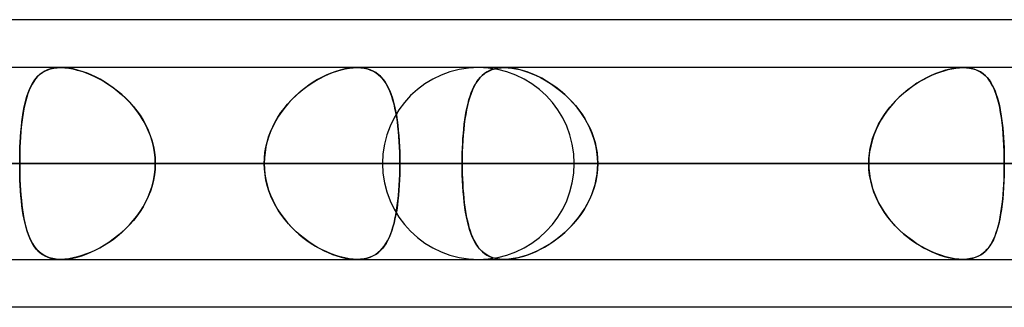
# Model space of a CAD drawing. Header units: millimetres. Extents: x -270 to 270, y -100 to 120.
# Tile 18 of 73: x -128 to -117, y 47 to 50. Entities that reach past the tile are written whole.
import ezdxf

# ---------------------------------------------------------------- set-up
doc = ezdxf.new("R2010")
doc.units = ezdxf.units.MM
doc.layers.add('MAIN-1', color=7, linetype='Continuous')
doc.layers.add('MAIN-2', color=7, linetype='Continuous')

msp = doc.modelspace()

# ---------------------------------------------------------------- linework, layer by layer
at = {"layer": 'MAIN-1'}
for p, q in [((-72.595, 50), (-139.276, 50)), ((138.423, 49.496), (-138.423, 49.496)), ((138.963, 48.489), (-138.963, 48.489)), ((-138.299, 47.481), (138.299, 47.481)), ((-127.313, 47.481), (-127.315, 47.481)), ((-127.311, 47.481), (-127.313, 47.481)), ((-127.31, 47.481), (-127.311, 47.481)), ((-127.308, 47.481), (-127.31, 47.481)), ((-127.307, 47.481), (-127.308, 47.481)), ((-127.305, 47.481), (-127.307, 47.481)), ((-122.648, 47.481), (-122.649, 47.481)), ((-122.649, 47.481), (-122.649, 47.481)), ((-122.649, 47.481), (-122.649, 47.481)), ((-122.647, 47.481), (-122.648, 47.481)), ((-122.648, 47.481), (-122.648, 47.481)), ((-122.647, 47.481), (-122.647, 47.481)), ((-73.035, 46.978), (-138.497, 46.978))]:
    msp.add_line(p, q, dxfattribs=at)
at = {"layer": 'MAIN-2'}
for p, q in [((-127.413, 49.483), (-127.445, 49.472)), ((-127.443, 49.473), (-127.412, 49.483)), ((-127.379, 49.49), (-127.413, 49.483)), ((-127.412, 49.483), (-127.378, 49.49)), ((-127.343, 49.495), (-127.379, 49.49)), ((-127.378, 49.49), (-127.342, 49.495)), ((-127.305, 49.496), (-127.343, 49.495)), ((-127.342, 49.495), (-127.305, 49.496)), ((-127.264, 49.495), (-127.305, 49.496)), ((-127.305, 49.496), (-127.264, 49.495)), ((-127.221, 49.49), (-127.264, 49.495)), ((-127.264, 49.495), (-127.222, 49.49)), ((-127.222, 49.49), (-127.177, 49.482)), ((-127.176, 49.482), (-127.221, 49.49)), ((-127.177, 49.482), (-127.132, 49.471)), ((-127.13, 49.471), (-127.176, 49.482)), ((-124.32, 49.482), (-124.367, 49.47)), ((-124.357, 49.473), (-124.314, 49.483)), ((-124.275, 49.49), (-124.32, 49.482)), ((-124.314, 49.483), (-124.271, 49.49)), ((-124.232, 49.495), (-124.275, 49.49)), ((-124.271, 49.49), (-124.23, 49.495)), ((-124.191, 49.496), (-124.232, 49.495)), ((-124.23, 49.495), (-124.191, 49.496)), ((-124.191, 49.496), (-124.152, 49.495)), ((-124.153, 49.495), (-124.191, 49.496)), ((-124.117, 49.49), (-124.153, 49.495)), ((-124.152, 49.495), (-124.115, 49.49)), ((-124.083, 49.483), (-124.117, 49.49)), ((-124.115, 49.49), (-124.08, 49.482)), ((-124.051, 49.472), (-124.083, 49.483)), ((-124.08, 49.482), (-124.048, 49.471)), ((-122.756, 49.48), (-122.79, 49.468)), ((-122.771, 49.476), (-122.741, 49.485)), ((-122.72, 49.489), (-122.756, 49.48)), ((-122.741, 49.485), (-122.709, 49.491)), ((-122.681, 49.495), (-122.72, 49.489)), ((-122.709, 49.491), (-122.675, 49.495)), ((-122.64, 49.496), (-122.681, 49.495)), ((-122.675, 49.495), (-122.64, 49.496)), ((-122.596, 49.494), (-122.64, 49.496)), ((-122.64, 49.496), (-122.602, 49.495)), ((-122.602, 49.495), (-122.563, 49.491)), ((-122.55, 49.489), (-122.596, 49.494)), ((-122.563, 49.491), (-122.522, 49.484)), ((-122.501, 49.48), (-122.55, 49.489)), ((-122.522, 49.484), (-122.48, 49.475)), ((-122.452, 49.467), (-122.501, 49.48)), ((-117.957, 49.48), (-118.006, 49.468)), ((-117.978, 49.476), (-117.937, 49.485)), ((-117.91, 49.489), (-117.957, 49.48)), ((-117.937, 49.485), (-117.897, 49.491)), ((-117.864, 49.495), (-117.91, 49.489)), ((-117.897, 49.491), (-117.858, 49.495)), ((-117.821, 49.496), (-117.864, 49.495)), ((-117.858, 49.495), (-117.821, 49.496)), ((-117.821, 49.496), (-117.785, 49.495)), ((-117.779, 49.494), (-117.821, 49.496)), ((-117.785, 49.495), (-117.751, 49.491)), ((-117.74, 49.489), (-117.779, 49.494)), ((-117.751, 49.491), (-117.718, 49.484)), ((-117.703, 49.48), (-117.74, 49.489)), ((-117.718, 49.484), (-117.688, 49.475)), ((-117.669, 49.467), (-117.703, 49.48)), ((-127.57, 49.378), (-127.589, 49.352)), ((-127.586, 49.357), (-127.567, 49.382)), ((-127.549, 49.402), (-127.57, 49.378)), ((-127.567, 49.382), (-127.546, 49.405)), ((-127.526, 49.424), (-127.549, 49.402)), ((-127.546, 49.405), (-127.524, 49.426)), ((-127.501, 49.443), (-127.526, 49.424)), ((-127.524, 49.426), (-127.499, 49.444)), ((-127.474, 49.459), (-127.501, 49.443)), ((-127.499, 49.444), (-127.472, 49.46)), ((-127.445, 49.472), (-127.474, 49.459)), ((-127.472, 49.46), (-127.443, 49.473)), ((-127.132, 49.471), (-127.085, 49.458)), ((-127.083, 49.457), (-127.13, 49.471)), ((-127.085, 49.458), (-127.038, 49.441)), ((-127.035, 49.44), (-127.083, 49.457)), ((-127.038, 49.441), (-126.991, 49.422)), ((-126.987, 49.42), (-127.035, 49.44)), ((-126.991, 49.422), (-126.944, 49.4)), ((-126.94, 49.398), (-126.987, 49.42)), ((-126.944, 49.4), (-126.896, 49.376)), ((-126.892, 49.374), (-126.94, 49.398)), ((-126.896, 49.376), (-126.849, 49.349)), ((-124.628, 49.357), (-124.583, 49.382)), ((-124.557, 49.396), (-124.605, 49.37)), ((-124.583, 49.382), (-124.538, 49.405)), ((-124.509, 49.419), (-124.557, 49.396)), ((-124.538, 49.405), (-124.492, 49.426)), ((-124.461, 49.439), (-124.509, 49.419)), ((-124.492, 49.426), (-124.447, 49.444)), ((-124.414, 49.456), (-124.461, 49.439)), ((-124.447, 49.444), (-124.402, 49.46)), ((-124.367, 49.47), (-124.414, 49.456)), ((-124.402, 49.46), (-124.357, 49.473)), ((-124.021, 49.459), (-124.051, 49.472)), ((-124.048, 49.471), (-124.018, 49.458)), ((-123.994, 49.444), (-124.021, 49.459)), ((-124.018, 49.458), (-123.99, 49.441)), ((-123.969, 49.425), (-123.994, 49.444)), ((-123.99, 49.441), (-123.964, 49.422)), ((-123.945, 49.405), (-123.969, 49.425)), ((-123.964, 49.422), (-123.941, 49.4)), ((-123.924, 49.382), (-123.945, 49.405)), ((-123.941, 49.4), (-123.919, 49.376)), ((-123.904, 49.356), (-123.924, 49.382)), ((-123.919, 49.376), (-123.899, 49.349)), ((-122.9, 49.389), (-122.922, 49.361)), ((-122.913, 49.373), (-122.893, 49.396)), ((-122.876, 49.413), (-122.9, 49.389)), ((-122.893, 49.396), (-122.872, 49.416)), ((-122.85, 49.434), (-122.876, 49.413)), ((-122.872, 49.416), (-122.85, 49.434)), ((-122.821, 49.453), (-122.85, 49.434)), ((-122.85, 49.434), (-122.826, 49.45)), ((-122.826, 49.45), (-122.799, 49.464)), ((-122.79, 49.468), (-122.821, 49.453)), ((-122.799, 49.464), (-122.771, 49.476)), ((-122.48, 49.475), (-122.437, 49.463)), ((-122.401, 49.451), (-122.452, 49.467)), ((-122.437, 49.463), (-122.394, 49.448)), ((-122.351, 49.431), (-122.401, 49.451)), ((-122.394, 49.448), (-122.35, 49.431)), ((-122.3, 49.409), (-122.351, 49.431)), ((-122.35, 49.431), (-122.306, 49.412)), ((-122.306, 49.412), (-122.263, 49.391)), ((-122.249, 49.384), (-122.3, 49.409)), ((-122.263, 49.391), (-122.219, 49.367)), ((-122.199, 49.355), (-122.249, 49.384)), ((-118.205, 49.389), (-118.255, 49.361)), ((-118.234, 49.373), (-118.191, 49.396)), ((-118.155, 49.413), (-118.205, 49.389)), ((-118.191, 49.396), (-118.149, 49.416)), ((-118.105, 49.434), (-118.155, 49.413)), ((-118.149, 49.416), (-118.106, 49.434)), ((-118.106, 49.434), (-118.063, 49.45)), ((-118.055, 49.453), (-118.105, 49.434)), ((-118.063, 49.45), (-118.02, 49.464)), ((-118.006, 49.468), (-118.055, 49.453)), ((-118.02, 49.464), (-117.978, 49.476)), ((-117.688, 49.475), (-117.66, 49.463)), ((-117.638, 49.451), (-117.669, 49.467)), ((-117.66, 49.463), (-117.633, 49.448)), ((-117.609, 49.431), (-117.638, 49.451)), ((-117.633, 49.448), (-117.609, 49.431)), ((-117.609, 49.431), (-117.587, 49.412)), ((-117.583, 49.409), (-117.609, 49.431)), ((-117.587, 49.412), (-117.566, 49.391)), ((-117.56, 49.384), (-117.583, 49.409)), ((-117.566, 49.391), (-117.547, 49.367)), ((-117.538, 49.355), (-117.56, 49.384)), ((-127.623, 49.292), (-127.638, 49.259)), ((-127.635, 49.266), (-127.62, 49.299)), ((-127.607, 49.323), (-127.623, 49.292)), ((-127.62, 49.299), (-127.604, 49.329)), ((-127.589, 49.352), (-127.607, 49.323)), ((-127.604, 49.329), (-127.586, 49.357)), ((-126.846, 49.347), (-126.892, 49.374)), ((-126.849, 49.349), (-126.802, 49.319)), ((-126.799, 49.317), (-126.846, 49.347)), ((-126.802, 49.319), (-126.756, 49.287)), ((-126.753, 49.285), (-126.799, 49.317)), ((-126.756, 49.287), (-126.711, 49.253)), ((-126.708, 49.25), (-126.753, 49.285)), ((-124.744, 49.278), (-124.788, 49.243)), ((-124.76, 49.266), (-124.717, 49.299)), ((-124.699, 49.311), (-124.744, 49.278)), ((-124.717, 49.299), (-124.672, 49.329)), ((-124.652, 49.342), (-124.699, 49.311)), ((-124.672, 49.329), (-124.628, 49.357)), ((-124.605, 49.37), (-124.652, 49.342)), ((-123.886, 49.329), (-123.904, 49.356)), ((-123.899, 49.349), (-123.88, 49.319)), ((-123.869, 49.299), (-123.886, 49.329)), ((-123.88, 49.319), (-123.863, 49.287)), ((-123.853, 49.266), (-123.869, 49.299)), ((-123.863, 49.287), (-123.847, 49.253)), ((-122.96, 49.299), (-122.977, 49.264)), ((-122.977, 49.263), (-122.963, 49.294)), ((-122.963, 49.294), (-122.947, 49.322)), ((-122.942, 49.332), (-122.96, 49.299)), ((-122.947, 49.322), (-122.931, 49.349)), ((-122.922, 49.361), (-122.942, 49.332)), ((-122.931, 49.349), (-122.913, 49.373)), ((-122.219, 49.367), (-122.175, 49.341)), ((-122.149, 49.324), (-122.199, 49.355)), ((-122.175, 49.341), (-122.132, 49.312)), ((-122.1, 49.29), (-122.149, 49.324)), ((-122.132, 49.312), (-122.09, 49.282)), ((-122.052, 49.253), (-122.1, 49.29)), ((-122.09, 49.282), (-122.048, 49.249)), ((-118.401, 49.263), (-118.36, 49.294)), ((-118.352, 49.299), (-118.4, 49.264)), ((-118.36, 49.294), (-118.318, 49.322)), ((-118.304, 49.332), (-118.352, 49.299)), ((-118.318, 49.322), (-118.276, 49.349)), ((-118.255, 49.361), (-118.304, 49.332)), ((-118.276, 49.349), (-118.234, 49.373)), ((-117.547, 49.367), (-117.529, 49.341)), ((-117.519, 49.324), (-117.538, 49.355)), ((-117.529, 49.341), (-117.512, 49.312)), ((-117.501, 49.29), (-117.519, 49.324)), ((-117.512, 49.312), (-117.497, 49.282)), ((-117.485, 49.253), (-117.501, 49.29)), ((-117.497, 49.282), (-117.483, 49.249)), ((-127.663, 49.187), (-127.674, 49.147)), ((-127.672, 49.154), (-127.661, 49.194)), ((-127.651, 49.224), (-127.663, 49.187)), ((-127.661, 49.194), (-127.649, 49.231)), ((-127.638, 49.259), (-127.651, 49.224)), ((-127.649, 49.231), (-127.635, 49.266)), ((-126.711, 49.253), (-126.667, 49.215)), ((-126.664, 49.213), (-126.708, 49.25)), ((-126.667, 49.215), (-126.624, 49.176)), ((-126.621, 49.174), (-126.664, 49.213)), ((-126.624, 49.176), (-126.582, 49.134)), ((-126.58, 49.132), (-126.621, 49.174)), ((-124.883, 49.154), (-124.844, 49.194)), ((-124.831, 49.205), (-124.872, 49.166)), ((-124.844, 49.194), (-124.802, 49.231)), ((-124.788, 49.243), (-124.831, 49.205)), ((-124.802, 49.231), (-124.76, 49.266)), ((-123.838, 49.231), (-123.853, 49.266)), ((-123.847, 49.253), (-123.833, 49.215)), ((-123.825, 49.194), (-123.838, 49.231)), ((-123.833, 49.215), (-123.819, 49.176)), ((-123.813, 49.155), (-123.825, 49.194)), ((-123.819, 49.176), (-123.807, 49.134)), ((-123.006, 49.187), (-123.018, 49.144)), ((-123.014, 49.159), (-123.003, 49.196)), ((-122.992, 49.226), (-123.006, 49.187)), ((-123.003, 49.196), (-122.99, 49.23)), ((-122.977, 49.264), (-122.992, 49.226)), ((-122.99, 49.23), (-122.977, 49.263)), ((-122.006, 49.213), (-122.052, 49.253)), ((-122.048, 49.249), (-122.007, 49.214)), ((-122.007, 49.214), (-121.968, 49.177)), ((-121.96, 49.17), (-122.006, 49.213)), ((-121.968, 49.177), (-121.93, 49.138)), ((-121.917, 49.124), (-121.96, 49.17)), ((-118.49, 49.187), (-118.532, 49.144)), ((-118.518, 49.159), (-118.48, 49.196)), ((-118.445, 49.226), (-118.49, 49.187)), ((-118.48, 49.196), (-118.441, 49.23)), ((-118.4, 49.264), (-118.445, 49.226)), ((-118.441, 49.23), (-118.401, 49.263)), ((-117.47, 49.213), (-117.485, 49.253)), ((-117.483, 49.249), (-117.471, 49.214)), ((-117.471, 49.214), (-117.459, 49.177)), ((-117.457, 49.17), (-117.47, 49.213)), ((-117.459, 49.177), (-117.448, 49.138)), ((-117.445, 49.124), (-117.457, 49.17)), ((-127.7, 49.023), (-127.692, 49.068)), ((-127.684, 49.106), (-127.693, 49.063)), ((-127.692, 49.068), (-127.683, 49.112)), ((-127.674, 49.147), (-127.684, 49.106)), ((-127.683, 49.112), (-127.672, 49.154)), ((-126.582, 49.134), (-126.543, 49.09)), ((-126.541, 49.087), (-126.58, 49.132)), ((-126.543, 49.09), (-126.506, 49.043)), ((-126.504, 49.041), (-126.541, 49.087)), ((-124.991, 49.023), (-124.958, 49.068)), ((-124.948, 49.08), (-124.983, 49.034)), ((-124.958, 49.068), (-124.921, 49.112)), ((-124.911, 49.124), (-124.948, 49.08)), ((-124.921, 49.112), (-124.883, 49.154)), ((-124.872, 49.166), (-124.911, 49.124)), ((-123.802, 49.114), (-123.813, 49.155)), ((-123.807, 49.134), (-123.796, 49.09)), ((-123.792, 49.07), (-123.802, 49.114)), ((-123.796, 49.09), (-123.786, 49.043)), ((-123.783, 49.024), (-123.792, 49.07)), ((-123.042, 49.037), (-123.034, 49.08)), ((-123.029, 49.1), (-123.039, 49.053)), ((-123.034, 49.08), (-123.024, 49.12)), ((-123.018, 49.144), (-123.029, 49.1)), ((-123.024, 49.12), (-123.014, 49.159)), ((-121.93, 49.138), (-121.893, 49.097)), ((-121.876, 49.076), (-121.917, 49.124)), ((-121.893, 49.097), (-121.859, 49.054)), ((-121.838, 49.025), (-121.876, 49.076)), ((-118.622, 49.037), (-118.589, 49.08)), ((-118.572, 49.1), (-118.61, 49.053)), ((-118.589, 49.08), (-118.554, 49.12)), ((-118.532, 49.144), (-118.572, 49.1)), ((-118.554, 49.12), (-118.518, 49.159)), ((-117.448, 49.138), (-117.438, 49.097)), ((-117.434, 49.076), (-117.445, 49.124)), ((-117.438, 49.097), (-117.43, 49.054)), ((-117.425, 49.025), (-117.434, 49.076)), ((-127.714, 48.926), (-127.707, 48.975)), ((-127.708, 48.971), (-127.714, 48.922)), ((-127.701, 49.017), (-127.708, 48.971)), ((-127.707, 48.975), (-127.7, 49.023)), ((-127.693, 49.063), (-127.701, 49.017)), ((-126.506, 49.043), (-126.472, 48.995)), ((-126.47, 48.992), (-126.504, 49.041)), ((-126.472, 48.995), (-126.44, 48.944)), ((-126.439, 48.942), (-126.47, 48.992)), ((-125.052, 48.926), (-125.023, 48.975)), ((-125.016, 48.986), (-125.046, 48.936)), ((-125.023, 48.975), (-124.991, 49.023)), ((-124.983, 49.034), (-125.016, 48.986)), ((-123.786, 49.043), (-123.777, 48.995)), ((-123.774, 48.977), (-123.783, 49.024)), ((-123.777, 48.995), (-123.77, 48.944)), ((-123.767, 48.928), (-123.774, 48.977)), ((-123.057, 48.948), (-123.05, 48.994)), ((-123.048, 49.004), (-123.056, 48.953)), ((-123.05, 48.994), (-123.042, 49.037)), ((-123.039, 49.053), (-123.048, 49.004)), ((-121.859, 49.054), (-121.827, 49.009)), ((-121.803, 48.972), (-121.838, 49.025)), ((-121.827, 49.009), (-121.797, 48.963)), ((-121.771, 48.917), (-121.803, 48.972)), ((-121.797, 48.963), (-121.77, 48.914)), ((-118.681, 48.948), (-118.653, 48.994)), ((-118.646, 49.004), (-118.678, 48.953)), ((-118.653, 48.994), (-118.622, 49.037)), ((-118.61, 49.053), (-118.646, 49.004)), ((-117.43, 49.054), (-117.422, 49.009)), ((-117.416, 48.972), (-117.425, 49.025)), ((-117.422, 49.009), (-117.415, 48.963)), ((-117.409, 48.917), (-117.416, 48.972)), ((-117.415, 48.963), (-117.409, 48.914)), ((-127.724, 48.823), (-127.719, 48.875)), ((-127.72, 48.872), (-127.724, 48.82)), ((-127.714, 48.922), (-127.72, 48.872)), ((-127.719, 48.875), (-127.714, 48.926)), ((-126.44, 48.944), (-126.411, 48.892)), ((-126.41, 48.89), (-126.439, 48.942)), ((-126.411, 48.892), (-126.386, 48.838)), ((-126.385, 48.836), (-126.41, 48.89)), ((-125.1, 48.822), (-125.077, 48.875)), ((-125.073, 48.884), (-125.097, 48.831)), ((-125.077, 48.875), (-125.052, 48.926)), ((-125.046, 48.936), (-125.073, 48.884)), ((-123.77, 48.944), (-123.763, 48.892)), ((-123.761, 48.877), (-123.767, 48.928)), ((-123.763, 48.892), (-123.757, 48.838)), ((-123.755, 48.825), (-123.761, 48.877)), ((-123.063, 48.9), (-123.069, 48.845)), ((-123.068, 48.853), (-123.063, 48.901)), ((-123.056, 48.953), (-123.063, 48.9)), ((-123.063, 48.901), (-123.057, 48.948)), ((-121.743, 48.859), (-121.771, 48.917)), ((-121.77, 48.914), (-121.745, 48.865)), ((-121.745, 48.865), (-121.723, 48.814)), ((-121.718, 48.8), (-121.743, 48.859)), ((-118.708, 48.9), (-118.734, 48.845)), ((-118.731, 48.853), (-118.707, 48.901)), ((-118.678, 48.953), (-118.708, 48.9)), ((-118.707, 48.901), (-118.681, 48.948)), ((-117.403, 48.859), (-117.409, 48.917)), ((-117.409, 48.914), (-117.403, 48.865)), ((-117.403, 48.865), (-117.399, 48.814)), ((-117.398, 48.8), (-117.403, 48.859)), ((-127.728, 48.767), (-127.732, 48.713)), ((-127.731, 48.714), (-127.728, 48.769)), ((-127.728, 48.769), (-127.724, 48.823)), ((-127.724, 48.82), (-127.728, 48.767)), ((-126.386, 48.838), (-126.364, 48.782)), ((-126.363, 48.78), (-126.385, 48.836)), ((-126.364, 48.782), (-126.345, 48.725)), ((-126.345, 48.723), (-126.363, 48.78)), ((-125.137, 48.714), (-125.12, 48.769)), ((-125.118, 48.776), (-125.135, 48.721)), ((-125.12, 48.769), (-125.1, 48.822)), ((-125.097, 48.831), (-125.118, 48.776)), ((-123.757, 48.838), (-123.752, 48.782)), ((-123.751, 48.771), (-123.755, 48.825)), ((-123.752, 48.782), (-123.748, 48.725)), ((-123.747, 48.716), (-123.751, 48.771)), ((-123.074, 48.788), (-123.078, 48.73)), ((-123.077, 48.753), (-123.073, 48.803)), ((-123.069, 48.845), (-123.074, 48.788)), ((-123.073, 48.803), (-123.068, 48.853)), ((-121.723, 48.814), (-121.704, 48.762)), ((-121.698, 48.74), (-121.718, 48.8)), ((-121.704, 48.762), (-121.689, 48.708)), ((-118.757, 48.788), (-118.776, 48.73)), ((-118.77, 48.753), (-118.752, 48.803)), ((-118.734, 48.845), (-118.757, 48.788)), ((-118.752, 48.803), (-118.731, 48.853)), ((-117.399, 48.814), (-117.395, 48.762)), ((-117.393, 48.74), (-117.398, 48.8)), ((-117.395, 48.762), (-117.392, 48.708)), ((-127.736, 48.603), (-127.734, 48.659)), ((-127.734, 48.658), (-127.736, 48.602)), ((-127.734, 48.659), (-127.731, 48.714)), ((-127.732, 48.713), (-127.734, 48.658)), ((-126.345, 48.725), (-126.331, 48.667)), ((-126.33, 48.666), (-126.345, 48.723)), ((-126.331, 48.667), (-126.32, 48.609)), ((-126.32, 48.607), (-126.33, 48.666)), ((-125.159, 48.603), (-125.149, 48.659)), ((-125.148, 48.663), (-125.158, 48.606)), ((-125.149, 48.659), (-125.137, 48.714)), ((-125.135, 48.721), (-125.148, 48.663)), ((-123.748, 48.725), (-123.744, 48.667)), ((-123.744, 48.66), (-123.747, 48.716)), ((-123.744, 48.667), (-123.742, 48.609)), ((-123.742, 48.603), (-123.744, 48.66)), ((-123.081, 48.671), (-123.084, 48.611)), ((-123.082, 48.649), (-123.08, 48.701)), ((-123.078, 48.73), (-123.081, 48.671)), ((-123.08, 48.701), (-123.077, 48.753)), ((-121.682, 48.678), (-121.698, 48.74)), ((-121.689, 48.708), (-121.677, 48.655)), ((-121.67, 48.616), (-121.682, 48.678)), ((-121.677, 48.655), (-121.668, 48.6)), ((-118.791, 48.671), (-118.802, 48.611)), ((-118.796, 48.649), (-118.784, 48.701)), ((-118.776, 48.73), (-118.791, 48.671)), ((-118.784, 48.701), (-118.77, 48.753)), ((-117.39, 48.678), (-117.393, 48.74)), ((-117.392, 48.708), (-117.389, 48.655)), ((-117.388, 48.616), (-117.39, 48.678)), ((-117.389, 48.655), (-117.387, 48.6)), ((-127.737, 48.546), (-127.736, 48.603)), ((-127.736, 48.602), (-127.737, 48.545)), ((-126.32, 48.609), (-126.314, 48.549)), ((-126.314, 48.548), (-126.32, 48.607)), ((-126.314, 48.549), (-126.312, 48.489)), ((-126.312, 48.489), (-126.314, 48.548)), ((-125.164, 48.547), (-125.166, 48.489)), ((-125.158, 48.606), (-125.164, 48.547)), ((-125.164, 48.546), (-125.159, 48.603)), ((-123.742, 48.609), (-123.741, 48.549)), ((-123.741, 48.546), (-123.742, 48.603)), ((-123.741, 48.549), (-123.74, 48.489)), ((-123.085, 48.55), (-123.086, 48.489)), ((-123.084, 48.611), (-123.085, 48.55)), ((-123.085, 48.543), (-123.084, 48.596)), ((-123.084, 48.596), (-123.082, 48.649)), ((-121.663, 48.552), (-121.67, 48.616)), ((-121.668, 48.6), (-121.662, 48.545)), ((-121.661, 48.489), (-121.663, 48.552)), ((-118.809, 48.55), (-118.811, 48.489)), ((-118.802, 48.611), (-118.809, 48.55)), ((-118.809, 48.543), (-118.804, 48.596)), ((-118.804, 48.596), (-118.796, 48.649)), ((-117.387, 48.552), (-117.388, 48.616)), ((-117.387, 48.6), (-117.386, 48.545)), ((-117.386, 48.489), (-117.387, 48.552)), ((-171.073, 48.489), (-125.166, 48.489)), ((-125.166, 48.489), (-171.073, 48.489)), ((-123.74, 48.489), (-169.059, 48.489)), ((-169.059, 48.489), (-123.74, 48.489)), ((-155.357, 48.489), (-114.045, 48.489)), ((-114.045, 48.489), (-155.357, 48.489)), ((-112.619, 48.489), (-153.341, 48.489)), ((-153.341, 48.489), (-112.619, 48.489)), ((-139.639, 48.489), (-102.922, 48.489)), ((-102.922, 48.489), (-139.639, 48.489)), ((-138.963, 48.489), (138.963, 48.489)), ((-101.496, 48.489), (-137.625, 48.489)), ((-137.625, 48.489), (-101.496, 48.489)), ((137.431, 48.489), (-137.431, 48.489)), ((-137.431, 48.489), (137.431, 48.489)), ((-125.166, 48.489), (-134.861, 48.489)), ((-134.861, 48.489), (-125.166, 48.489)), ((-132.776, 48.489), (-123.086, 48.489)), ((-123.086, 48.489), (-132.776, 48.489)), ((-118.811, 48.489), (-128.501, 48.489)), ((-128.501, 48.489), (-118.811, 48.489)), ((-127.737, 48.489), (-127.737, 48.546)), ((-127.737, 48.545), (-127.737, 48.489)), ((-127.737, 48.489), (127.737, 48.489)), ((127.737, 48.489), (-127.737, 48.489)), ((-127.737, 48.431), (-127.737, 48.489)), ((-127.737, 48.489), (-127.737, 48.432)), ((-126.312, 48.489), (-126.314, 48.429)), ((-126.314, 48.429), (-126.312, 48.489)), ((126.312, 48.489), (-126.312, 48.489)), ((-126.312, 48.489), (126.312, 48.489)), ((-126.312, 48.489), (-116.617, 48.489)), ((-116.617, 48.489), (-126.312, 48.489)), ((-125.166, 48.489), (-125.164, 48.546)), ((-125.166, 48.489), (-125.164, 48.432)), ((-125.164, 48.43), (-125.166, 48.489)), ((-123.922, 48.489), (-91.797, 48.489)), ((-91.797, 48.489), (-123.922, 48.489)), ((-123.74, 48.489), (-123.741, 48.546)), ((-123.741, 48.431), (-123.74, 48.489)), ((-123.74, 48.489), (-123.741, 48.431)), ((-114.045, 48.489), (-123.74, 48.489)), ((-123.74, 48.489), (-114.045, 48.489)), ((-123.086, 48.489), (-123.085, 48.543)), ((-123.086, 48.489), (-118.811, 48.489)), ((-118.811, 48.489), (-123.086, 48.489)), ((-123.085, 48.428), (-123.086, 48.489)), ((-123.086, 48.489), (-123.085, 48.435)), ((-90.37, 48.489), (-121.907, 48.489)), ((-121.907, 48.489), (-90.37, 48.489)), ((-121.661, 48.489), (-121.663, 48.425)), ((-121.662, 48.545), (-121.661, 48.489)), ((-121.662, 48.433), (-121.661, 48.489)), ((-117.386, 48.489), (-121.661, 48.489)), ((-121.661, 48.489), (-117.386, 48.489)), ((-121.661, 48.489), (-111.97, 48.489)), ((-111.97, 48.489), (-121.661, 48.489)), ((-118.811, 48.489), (-118.809, 48.543)), ((-118.811, 48.489), (-118.809, 48.435)), ((-118.809, 48.427), (-118.811, 48.489)), ((-117.386, 48.489), (-117.387, 48.425)), ((-117.386, 48.545), (-117.386, 48.489)), ((-117.386, 48.433), (-117.386, 48.489)), ((-127.737, 48.432), (-127.736, 48.375)), ((-127.736, 48.373), (-127.737, 48.431)), ((-127.736, 48.375), (-127.734, 48.319)), ((-127.734, 48.315), (-127.736, 48.373)), ((-126.331, 48.31), (-126.32, 48.369)), ((-126.32, 48.37), (-126.33, 48.312)), ((-126.314, 48.429), (-126.32, 48.37)), ((-126.32, 48.369), (-126.314, 48.429)), ((-125.164, 48.432), (-125.159, 48.375)), ((-125.158, 48.372), (-125.164, 48.43)), ((-125.159, 48.375), (-125.149, 48.319)), ((-125.148, 48.314), (-125.158, 48.372)), ((-123.742, 48.374), (-123.744, 48.318)), ((-123.744, 48.316), (-123.742, 48.373)), ((-123.742, 48.373), (-123.741, 48.431)), ((-123.741, 48.431), (-123.742, 48.374)), ((-123.085, 48.435), (-123.084, 48.382)), ((-123.084, 48.368), (-123.085, 48.428)), ((-123.084, 48.382), (-123.082, 48.329)), ((-123.082, 48.308), (-123.084, 48.368)), ((-121.67, 48.362), (-121.682, 48.299)), ((-121.677, 48.323), (-121.668, 48.378)), ((-121.663, 48.425), (-121.67, 48.362)), ((-121.668, 48.378), (-121.662, 48.433)), ((-118.809, 48.435), (-118.804, 48.382)), ((-118.802, 48.367), (-118.809, 48.427)), ((-118.804, 48.382), (-118.796, 48.329)), ((-118.791, 48.306), (-118.802, 48.367)), ((-117.388, 48.362), (-117.39, 48.299)), ((-117.389, 48.323), (-117.387, 48.378)), ((-117.387, 48.425), (-117.388, 48.362)), ((-117.387, 48.378), (-117.386, 48.433)), ((-127.734, 48.319), (-127.731, 48.263)), ((-127.731, 48.259), (-127.734, 48.315)), ((-127.731, 48.263), (-127.728, 48.209)), ((-127.728, 48.203), (-127.731, 48.259)), ((-126.364, 48.195), (-126.345, 48.252)), ((-126.345, 48.254), (-126.363, 48.197)), ((-126.33, 48.312), (-126.345, 48.254)), ((-126.345, 48.252), (-126.331, 48.31)), ((-125.149, 48.319), (-125.137, 48.263)), ((-125.135, 48.257), (-125.148, 48.314)), ((-125.137, 48.263), (-125.12, 48.209)), ((-125.118, 48.201), (-125.135, 48.257)), ((-123.747, 48.262), (-123.751, 48.207)), ((-123.751, 48.205), (-123.747, 48.26)), ((-123.744, 48.318), (-123.747, 48.262)), ((-123.747, 48.26), (-123.744, 48.316)), ((-123.082, 48.329), (-123.08, 48.276)), ((-123.078, 48.249), (-123.082, 48.308)), ((-123.08, 48.276), (-123.077, 48.225)), ((-123.074, 48.191), (-123.078, 48.249)), ((-121.698, 48.238), (-121.718, 48.177)), ((-121.704, 48.216), (-121.689, 48.269)), ((-121.682, 48.299), (-121.698, 48.238)), ((-121.689, 48.269), (-121.677, 48.323)), ((-118.796, 48.329), (-118.784, 48.276)), ((-118.776, 48.247), (-118.791, 48.306)), ((-118.784, 48.276), (-118.77, 48.225)), ((-118.757, 48.189), (-118.776, 48.247)), ((-117.393, 48.238), (-117.398, 48.177)), ((-117.395, 48.216), (-117.392, 48.269)), ((-117.39, 48.299), (-117.393, 48.238)), ((-117.392, 48.269), (-117.389, 48.323)), ((-127.728, 48.209), (-127.724, 48.155)), ((-127.724, 48.149), (-127.728, 48.203)), ((-127.724, 48.155), (-127.719, 48.103)), ((-127.719, 48.096), (-127.724, 48.149)), ((-126.411, 48.085), (-126.386, 48.14)), ((-126.385, 48.142), (-126.41, 48.088)), ((-126.386, 48.14), (-126.364, 48.195)), ((-126.363, 48.197), (-126.385, 48.142)), ((-125.12, 48.209), (-125.1, 48.155)), ((-125.097, 48.146), (-125.118, 48.201)), ((-125.1, 48.155), (-125.077, 48.103)), ((-125.073, 48.093), (-125.097, 48.146)), ((-123.755, 48.153), (-123.761, 48.1)), ((-123.761, 48.098), (-123.756, 48.151)), ((-123.756, 48.151), (-123.751, 48.205)), ((-123.751, 48.207), (-123.755, 48.153)), ((-123.077, 48.225), (-123.073, 48.174)), ((-123.069, 48.135), (-123.074, 48.191)), ((-123.073, 48.174), (-123.068, 48.124)), ((-123.064, 48.081), (-123.069, 48.135)), ((-121.745, 48.113), (-121.723, 48.164)), ((-121.718, 48.177), (-121.743, 48.118)), ((-121.723, 48.164), (-121.704, 48.216)), ((-118.77, 48.225), (-118.752, 48.174)), ((-118.734, 48.132), (-118.757, 48.189)), ((-118.752, 48.174), (-118.731, 48.124)), ((-117.398, 48.177), (-117.403, 48.118)), ((-117.403, 48.113), (-117.399, 48.164)), ((-117.399, 48.164), (-117.395, 48.216)), ((-127.719, 48.103), (-127.714, 48.052)), ((-127.713, 48.045), (-127.719, 48.096)), ((-127.714, 48.052), (-127.707, 48.002)), ((-127.706, 47.995), (-127.713, 48.045)), ((-126.472, 47.983), (-126.44, 48.033)), ((-126.439, 48.035), (-126.47, 47.985)), ((-126.44, 48.033), (-126.411, 48.085)), ((-126.41, 48.088), (-126.439, 48.035)), ((-125.077, 48.103), (-125.052, 48.052)), ((-125.046, 48.042), (-125.073, 48.093)), ((-125.052, 48.052), (-125.023, 48.003)), ((-125.016, 47.992), (-125.046, 48.042)), ((-123.775, 47.998), (-123.768, 48.047)), ((-123.767, 48.05), (-123.774, 48)), ((-123.768, 48.047), (-123.761, 48.098)), ((-123.761, 48.1), (-123.767, 48.05)), ((-123.068, 48.124), (-123.063, 48.076)), ((-123.057, 48.028), (-123.064, 48.081)), ((-123.063, 48.076), (-123.057, 48.029)), ((-123.057, 48.029), (-123.05, 47.984)), ((-121.771, 48.061), (-121.803, 48.006)), ((-121.797, 48.015), (-121.77, 48.063)), ((-121.743, 48.118), (-121.771, 48.061)), ((-121.77, 48.063), (-121.745, 48.113)), ((-118.708, 48.078), (-118.734, 48.132)), ((-118.731, 48.124), (-118.707, 48.076)), ((-118.678, 48.025), (-118.708, 48.078)), ((-118.707, 48.076), (-118.681, 48.029)), ((-118.681, 48.029), (-118.653, 47.984)), ((-117.409, 48.061), (-117.416, 48.006)), ((-117.415, 48.015), (-117.409, 48.063)), ((-117.403, 48.118), (-117.409, 48.061)), ((-117.409, 48.063), (-117.403, 48.113)), ((-127.707, 48.002), (-127.7, 47.955)), ((-127.699, 47.948), (-127.706, 47.995)), ((-127.7, 47.955), (-127.692, 47.909)), ((-127.69, 47.902), (-127.699, 47.948)), ((-126.543, 47.888), (-126.506, 47.934)), ((-126.504, 47.937), (-126.541, 47.89)), ((-126.506, 47.934), (-126.472, 47.983)), ((-126.47, 47.985), (-126.504, 47.937)), ((-125.023, 48.003), (-124.991, 47.955)), ((-124.983, 47.944), (-125.016, 47.992)), ((-124.991, 47.955), (-124.958, 47.909)), ((-124.948, 47.898), (-124.983, 47.944)), ((-123.783, 47.953), (-123.792, 47.907)), ((-123.792, 47.905), (-123.783, 47.951)), ((-123.774, 48), (-123.783, 47.953)), ((-123.783, 47.951), (-123.775, 47.998)), ((-123.049, 47.977), (-123.057, 48.028)), ((-123.05, 47.984), (-123.042, 47.94)), ((-123.04, 47.929), (-123.049, 47.977)), ((-123.042, 47.94), (-123.034, 47.898)), ((-123.03, 47.882), (-123.04, 47.929)), ((-121.838, 47.953), (-121.876, 47.902)), ((-121.859, 47.924), (-121.827, 47.969)), ((-121.803, 48.006), (-121.838, 47.953)), ((-121.827, 47.969), (-121.797, 48.015)), ((-118.646, 47.974), (-118.678, 48.025)), ((-118.653, 47.984), (-118.622, 47.94)), ((-118.61, 47.925), (-118.646, 47.974)), ((-118.622, 47.94), (-118.589, 47.898)), ((-117.425, 47.953), (-117.434, 47.902)), ((-117.43, 47.924), (-117.422, 47.969)), ((-117.416, 48.006), (-117.425, 47.953)), ((-117.422, 47.969), (-117.415, 48.015)), ((-127.692, 47.909), (-127.683, 47.865)), ((-127.681, 47.858), (-127.69, 47.902)), ((-127.683, 47.865), (-127.672, 47.823)), ((-127.67, 47.816), (-127.681, 47.858)), ((-127.672, 47.823), (-127.661, 47.784)), ((-126.624, 47.802), (-126.582, 47.844)), ((-126.58, 47.846), (-126.621, 47.804)), ((-126.582, 47.844), (-126.543, 47.888)), ((-126.541, 47.89), (-126.58, 47.846)), ((-124.958, 47.909), (-124.921, 47.865)), ((-124.911, 47.854), (-124.948, 47.898)), ((-124.921, 47.865), (-124.883, 47.824)), ((-124.872, 47.812), (-124.911, 47.854)), ((-124.883, 47.824), (-124.844, 47.784)), ((-123.813, 47.822), (-123.825, 47.783)), ((-123.814, 47.82), (-123.802, 47.862)), ((-123.802, 47.864), (-123.813, 47.822)), ((-123.792, 47.907), (-123.802, 47.864)), ((-123.802, 47.862), (-123.792, 47.905)), ((-123.034, 47.898), (-123.024, 47.857)), ((-123.019, 47.838), (-123.03, 47.882)), ((-123.024, 47.857), (-123.014, 47.819)), ((-123.007, 47.796), (-123.019, 47.838)), ((-121.968, 47.801), (-121.93, 47.84)), ((-121.917, 47.854), (-121.96, 47.808)), ((-121.93, 47.84), (-121.893, 47.881)), ((-121.876, 47.902), (-121.917, 47.854)), ((-121.893, 47.881), (-121.859, 47.924)), ((-118.572, 47.878), (-118.61, 47.925)), ((-118.589, 47.898), (-118.554, 47.857)), ((-118.532, 47.833), (-118.572, 47.878)), ((-118.554, 47.857), (-118.518, 47.819)), ((-118.49, 47.791), (-118.532, 47.833)), ((-117.459, 47.801), (-117.448, 47.84)), ((-117.445, 47.854), (-117.457, 47.808)), ((-117.448, 47.84), (-117.438, 47.881)), ((-117.434, 47.902), (-117.445, 47.854)), ((-117.438, 47.881), (-117.43, 47.924)), ((-127.659, 47.777), (-127.67, 47.816)), ((-127.661, 47.784), (-127.649, 47.746)), ((-127.646, 47.739), (-127.659, 47.777)), ((-127.649, 47.746), (-127.635, 47.711)), ((-127.632, 47.704), (-127.646, 47.739)), ((-126.756, 47.69), (-126.711, 47.725)), ((-126.708, 47.727), (-126.753, 47.693)), ((-126.711, 47.725), (-126.667, 47.762)), ((-126.664, 47.764), (-126.708, 47.727)), ((-126.667, 47.762), (-126.624, 47.802)), ((-126.621, 47.804), (-126.664, 47.764)), ((-124.831, 47.772), (-124.872, 47.812)), ((-124.844, 47.784), (-124.802, 47.747)), ((-124.788, 47.734), (-124.831, 47.772)), ((-124.802, 47.747), (-124.76, 47.712)), ((-124.744, 47.699), (-124.788, 47.734)), ((-123.854, 47.709), (-123.839, 47.744)), ((-123.838, 47.746), (-123.853, 47.711)), ((-123.839, 47.744), (-123.826, 47.781)), ((-123.825, 47.783), (-123.838, 47.746)), ((-123.826, 47.781), (-123.814, 47.82)), ((-123.014, 47.819), (-123.003, 47.782)), ((-122.994, 47.756), (-123.007, 47.796)), ((-123.003, 47.782), (-122.99, 47.747)), ((-122.979, 47.718), (-122.994, 47.756)), ((-122.99, 47.747), (-122.977, 47.714)), ((-122.052, 47.725), (-122.1, 47.688)), ((-122.09, 47.696), (-122.048, 47.728)), ((-122.006, 47.765), (-122.052, 47.725)), ((-122.048, 47.728), (-122.007, 47.763)), ((-122.007, 47.763), (-121.968, 47.801)), ((-121.96, 47.808), (-122.006, 47.765)), ((-118.518, 47.819), (-118.48, 47.782)), ((-118.445, 47.751), (-118.49, 47.791)), ((-118.48, 47.782), (-118.441, 47.747)), ((-118.4, 47.714), (-118.445, 47.751)), ((-118.441, 47.747), (-118.401, 47.714)), ((-117.485, 47.725), (-117.501, 47.688)), ((-117.497, 47.696), (-117.483, 47.728)), ((-117.47, 47.765), (-117.485, 47.725)), ((-117.483, 47.728), (-117.471, 47.763)), ((-117.471, 47.763), (-117.459, 47.801)), ((-117.457, 47.808), (-117.47, 47.765)), ((-127.635, 47.711), (-127.62, 47.679)), ((-127.616, 47.671), (-127.632, 47.704)), ((-127.62, 47.679), (-127.604, 47.649)), ((-127.599, 47.64), (-127.616, 47.671)), ((-127.604, 47.649), (-127.586, 47.621)), ((-127.58, 47.612), (-127.599, 47.64)), ((-127.586, 47.621), (-127.567, 47.595)), ((-126.896, 47.602), (-126.849, 47.629)), ((-126.846, 47.631), (-126.892, 47.604)), ((-126.849, 47.629), (-126.802, 47.658)), ((-126.799, 47.66), (-126.846, 47.631)), ((-126.802, 47.658), (-126.756, 47.69)), ((-126.753, 47.693), (-126.799, 47.66)), ((-124.76, 47.712), (-124.717, 47.679)), ((-124.699, 47.666), (-124.744, 47.699)), ((-124.717, 47.679), (-124.673, 47.649)), ((-124.652, 47.635), (-124.699, 47.666)), ((-124.673, 47.649), (-124.628, 47.621)), ((-124.605, 47.607), (-124.652, 47.635)), ((-124.628, 47.621), (-124.583, 47.595)), ((-123.926, 47.594), (-123.906, 47.619)), ((-123.904, 47.621), (-123.924, 47.596)), ((-123.906, 47.619), (-123.887, 47.647)), ((-123.886, 47.649), (-123.904, 47.621)), ((-123.887, 47.647), (-123.87, 47.677)), ((-123.869, 47.679), (-123.886, 47.649)), ((-123.87, 47.677), (-123.854, 47.709)), ((-123.853, 47.711), (-123.869, 47.679)), ((-122.962, 47.683), (-122.979, 47.718)), ((-122.977, 47.714), (-122.963, 47.684)), ((-122.963, 47.684), (-122.947, 47.655)), ((-122.945, 47.651), (-122.962, 47.683)), ((-122.947, 47.655), (-122.931, 47.629)), ((-122.925, 47.621), (-122.945, 47.651)), ((-122.931, 47.629), (-122.913, 47.604)), ((-122.903, 47.593), (-122.925, 47.621)), ((-122.199, 47.622), (-122.249, 47.594)), ((-122.219, 47.611), (-122.175, 47.637)), ((-122.149, 47.653), (-122.199, 47.622)), ((-122.175, 47.637), (-122.132, 47.665)), ((-122.1, 47.688), (-122.149, 47.653)), ((-122.132, 47.665), (-122.09, 47.696)), ((-118.401, 47.714), (-118.36, 47.684)), ((-118.352, 47.678), (-118.4, 47.714)), ((-118.36, 47.684), (-118.318, 47.655)), ((-118.304, 47.646), (-118.352, 47.678)), ((-118.318, 47.655), (-118.276, 47.629)), ((-118.255, 47.616), (-118.304, 47.646)), ((-118.276, 47.629), (-118.234, 47.604)), ((-118.205, 47.589), (-118.255, 47.616)), ((-117.538, 47.622), (-117.56, 47.594)), ((-117.547, 47.611), (-117.529, 47.637)), ((-117.519, 47.653), (-117.538, 47.622)), ((-117.529, 47.637), (-117.512, 47.665)), ((-117.501, 47.688), (-117.519, 47.653)), ((-117.512, 47.665), (-117.497, 47.696)), ((-127.559, 47.586), (-127.58, 47.612)), ((-127.567, 47.595), (-127.546, 47.572)), ((-127.536, 47.563), (-127.559, 47.586)), ((-127.546, 47.572), (-127.524, 47.552)), ((-127.512, 47.542), (-127.536, 47.563)), ((-127.524, 47.552), (-127.499, 47.533)), ((-127.485, 47.525), (-127.512, 47.542)), ((-127.499, 47.533), (-127.472, 47.518)), ((-127.456, 47.51), (-127.485, 47.525)), ((-127.472, 47.518), (-127.443, 47.505)), ((-127.132, 47.506), (-127.085, 47.52)), ((-127.083, 47.521), (-127.13, 47.507)), ((-127.085, 47.52), (-127.038, 47.536)), ((-127.035, 47.538), (-127.083, 47.521)), ((-127.038, 47.536), (-126.991, 47.556)), ((-126.987, 47.557), (-127.035, 47.538)), ((-126.991, 47.556), (-126.944, 47.577)), ((-126.94, 47.579), (-126.987, 47.557)), ((-126.944, 47.577), (-126.896, 47.602)), ((-126.892, 47.604), (-126.94, 47.579)), ((-124.557, 47.582), (-124.605, 47.607)), ((-124.583, 47.595), (-124.538, 47.572)), ((-124.509, 47.559), (-124.557, 47.582)), ((-124.538, 47.572), (-124.493, 47.552)), ((-124.461, 47.539), (-124.509, 47.559)), ((-124.493, 47.552), (-124.447, 47.533)), ((-124.414, 47.522), (-124.461, 47.539)), ((-124.447, 47.533), (-124.402, 47.518)), ((-124.367, 47.507), (-124.414, 47.522)), ((-124.402, 47.518), (-124.358, 47.505)), ((-124.052, 47.505), (-124.023, 47.517)), ((-124.021, 47.518), (-124.051, 47.505)), ((-124.023, 47.517), (-123.996, 47.533)), ((-123.994, 47.534), (-124.021, 47.518)), ((-123.996, 47.533), (-123.97, 47.551)), ((-123.969, 47.552), (-123.994, 47.534)), ((-123.97, 47.551), (-123.947, 47.571)), ((-123.945, 47.573), (-123.969, 47.552)), ((-123.947, 47.571), (-123.926, 47.594)), ((-123.924, 47.596), (-123.945, 47.573)), ((-122.913, 47.604), (-122.893, 47.582)), ((-122.88, 47.569), (-122.903, 47.593)), ((-122.893, 47.582), (-122.872, 47.562)), ((-122.854, 47.547), (-122.88, 47.569)), ((-122.872, 47.562), (-122.85, 47.543)), ((-122.826, 47.528), (-122.854, 47.547)), ((-122.85, 47.543), (-122.826, 47.527)), ((-122.796, 47.512), (-122.826, 47.528)), ((-122.826, 47.527), (-122.799, 47.513)), ((-122.799, 47.513), (-122.771, 47.502)), ((-122.763, 47.499), (-122.796, 47.512)), ((-122.48, 47.503), (-122.437, 47.515)), ((-122.401, 47.527), (-122.452, 47.511)), ((-122.437, 47.515), (-122.394, 47.529)), ((-122.351, 47.546), (-122.401, 47.527)), ((-122.394, 47.529), (-122.35, 47.546)), ((-122.3, 47.568), (-122.351, 47.546)), ((-122.35, 47.546), (-122.306, 47.565)), ((-122.306, 47.565), (-122.263, 47.587)), ((-122.249, 47.594), (-122.3, 47.568)), ((-122.263, 47.587), (-122.219, 47.611)), ((-118.234, 47.604), (-118.191, 47.582)), ((-118.155, 47.565), (-118.205, 47.589)), ((-118.191, 47.582), (-118.149, 47.562)), ((-118.105, 47.543), (-118.155, 47.565)), ((-118.149, 47.562), (-118.106, 47.543)), ((-118.106, 47.543), (-118.063, 47.527)), ((-118.055, 47.525), (-118.105, 47.543)), ((-118.063, 47.527), (-118.02, 47.513)), ((-118.006, 47.509), (-118.055, 47.525)), ((-118.02, 47.513), (-117.978, 47.502)), ((-117.688, 47.503), (-117.66, 47.515)), ((-117.638, 47.527), (-117.669, 47.511)), ((-117.66, 47.515), (-117.633, 47.529)), ((-117.609, 47.546), (-117.638, 47.527)), ((-117.633, 47.529), (-117.609, 47.546)), ((-117.583, 47.568), (-117.609, 47.546)), ((-117.609, 47.546), (-117.587, 47.565)), ((-117.587, 47.565), (-117.566, 47.587)), ((-117.56, 47.594), (-117.583, 47.568)), ((-117.566, 47.587), (-117.547, 47.611)), ((-127.424, 47.498), (-127.456, 47.51)), ((-127.443, 47.505), (-127.412, 47.494)), ((-127.39, 47.489), (-127.424, 47.498)), ((-127.412, 47.494), (-127.378, 47.487)), ((-127.353, 47.484), (-127.39, 47.489)), ((-127.378, 47.487), (-127.342, 47.483)), ((-127.315, 47.481), (-127.353, 47.484)), ((-127.342, 47.483), (-127.305, 47.481)), ((-127.264, 47.483), (-127.305, 47.481)), ((-127.305, 47.481), (-127.264, 47.483)), ((-127.221, 47.488), (-127.264, 47.483)), ((-127.264, 47.483), (-127.222, 47.487)), ((-127.222, 47.487), (-127.177, 47.495)), ((-127.176, 47.496), (-127.221, 47.488)), ((-127.177, 47.495), (-127.132, 47.506)), ((-127.13, 47.507), (-127.176, 47.496)), ((-124.32, 47.496), (-124.367, 47.507)), ((-124.358, 47.505), (-124.314, 47.494)), ((-124.275, 47.488), (-124.32, 47.496)), ((-124.314, 47.494), (-124.271, 47.487)), ((-124.232, 47.483), (-124.275, 47.488)), ((-124.271, 47.487), (-124.23, 47.483)), ((-124.191, 47.481), (-124.232, 47.483)), ((-124.23, 47.483), (-124.191, 47.481)), ((-124.191, 47.481), (-124.153, 47.483)), ((-124.153, 47.483), (-124.191, 47.481)), ((-124.153, 47.483), (-124.118, 47.487)), ((-124.117, 47.487), (-124.153, 47.483)), ((-124.118, 47.487), (-124.084, 47.494)), ((-124.083, 47.495), (-124.117, 47.487)), ((-124.084, 47.494), (-124.052, 47.505)), ((-124.051, 47.505), (-124.083, 47.495)), ((-122.771, 47.502), (-122.741, 47.493)), ((-122.728, 47.49), (-122.763, 47.499)), ((-122.741, 47.493), (-122.709, 47.486)), ((-122.69, 47.484), (-122.728, 47.49)), ((-122.709, 47.486), (-122.675, 47.482)), ((-122.649, 47.481), (-122.69, 47.484)), ((-122.675, 47.482), (-122.64, 47.481)), ((-122.646, 47.481), (-122.647, 47.481)), ((-122.645, 47.481), (-122.646, 47.481)), ((-122.643, 47.481), (-122.645, 47.481)), ((-122.642, 47.481), (-122.643, 47.481)), ((-122.641, 47.481), (-122.642, 47.481)), ((-122.64, 47.481), (-122.641, 47.481)), ((-122.596, 47.483), (-122.64, 47.481)), ((-122.64, 47.481), (-122.602, 47.483)), ((-122.602, 47.483), (-122.563, 47.487)), ((-122.55, 47.489), (-122.596, 47.483)), ((-122.563, 47.487), (-122.522, 47.493)), ((-122.501, 47.498), (-122.55, 47.489)), ((-122.522, 47.493), (-122.48, 47.503)), ((-122.452, 47.511), (-122.501, 47.498)), ((-117.957, 47.497), (-118.006, 47.509)), ((-117.978, 47.502), (-117.937, 47.493)), ((-117.91, 47.488), (-117.957, 47.497)), ((-117.937, 47.493), (-117.897, 47.486)), ((-117.864, 47.483), (-117.91, 47.488)), ((-117.897, 47.486), (-117.858, 47.482)), ((-117.821, 47.481), (-117.864, 47.483)), ((-117.858, 47.482), (-117.821, 47.481)), ((-117.821, 47.481), (-117.785, 47.483)), ((-117.779, 47.483), (-117.821, 47.481)), ((-117.785, 47.483), (-117.751, 47.487)), ((-117.74, 47.489), (-117.779, 47.483)), ((-117.751, 47.487), (-117.718, 47.493)), ((-117.703, 47.498), (-117.74, 47.489)), ((-117.718, 47.493), (-117.688, 47.503)), ((-117.669, 47.511), (-117.703, 47.498))]:
    msp.add_line(p, q, dxfattribs=at)
for start, end in [(0, 180), (180, 0)]:
    msp.add_arc((-122.915, 48.489), 1.008, start, end, dxfattribs=at)

doc.saveas('drawing.dxf')
